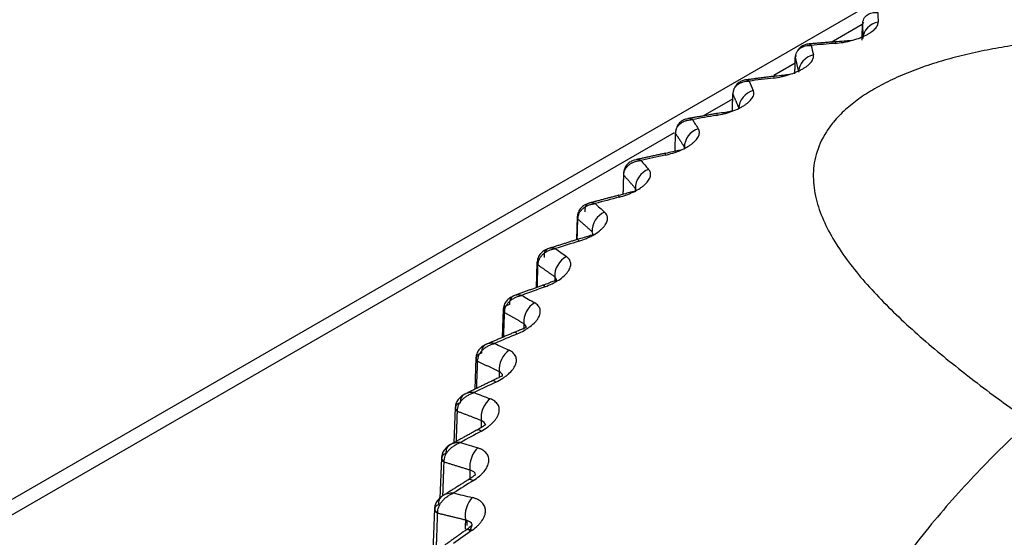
# Model space of a CAD drawing. Header units: millimetres. Extents: x 4 to 205, y 5 to 292.
# Tile 35 of 106: x 55.14 to 60.52, y 135.02 to 137.86. Entities that reach past the tile are written whole.
import ezdxf

# ---------------------------------------------------------------- set-up
doc = ezdxf.new("R2010")
doc.units = ezdxf.units.MM
doc.layers.add('1', color=7, linetype='CONTINUOUS')

msp = doc.modelspace()

# ---------------------------------------------------------------- linework, layer by layer
at = {"layer": '1', "color": 27, "linetype": 'CONTINUOUS'}
for p, q in [((62.4594, 139.4845), (49.8188, 132.1865)), ((59.5756, 137.735), (59.7447, 137.8326)), ((59.2612, 137.5535), (59.3783, 137.6211)), ((58.8756, 137.3309), (59.0369, 137.424)), ((49.8919, 132.1441), (58.7191, 137.2405)), ((58.7723, 137.1538), (58.7727, 137.1601)), ((58.5058, 136.9252), (58.5044, 136.9346)), ((58.413, 136.8959), (58.4152, 136.8863)), ((58.1859, 136.7795), (58.1821, 136.6562)), ((58.2717, 136.677), (58.2721, 136.6849)), ((57.9663, 136.5308), (57.9619, 136.3914)), ((57.7813, 136.2729), (57.7762, 136.1182)), ((57.6318, 136.0074), (57.626, 135.8349)), ((57.5189, 135.7359), (57.5123, 135.5427)), ((57.4433, 135.4602), (57.4355, 135.238)), ((57.4053, 135.1818), (57.3803, 134.466)), ((57.611, 135.0916), (57.6111, 135.0924))]:
    msp.add_line(p, q, dxfattribs=at)
for points, knots in [([(59.7466, 137.8325), (59.7482, 137.8433), (59.7507, 137.8595), (59.7623, 137.8752), (59.7731, 137.8847), (59.7857, 137.8915), (59.7997, 137.8959), (59.8148, 137.8979), (59.8254, 137.8973), (59.8306, 137.897)], [0, 0, 0, 0, 0.248727, 0.373874, 0.499055, 0.624261, 0.749488, 0.874736, 1, 1, 1, 1]), ([(59.597, 137.7282), (59.6115, 137.7297), (59.6332, 137.732), (59.6624, 137.7377), (59.6911, 137.7444), (59.7189, 137.753), (59.7443, 137.7629), (59.762, 137.771), (59.7781, 137.7796), (59.7972, 137.7916), (59.8123, 137.8042), (59.8228, 137.8168), (59.8285, 137.8262), (59.8319, 137.8354), (59.8322, 137.8413), (59.8323, 137.8442)], [0, 0, 0, 0, 0.124868, 0.187439, 0.249989, 0.374814, 0.437354, 0.499898, 0.562442, 0.624981, 0.749808, 0.812358, 0.874929, 0.937484, 1, 1, 1, 1]), ([(63.5876, 137.3701), (63.5167, 137.3929), (63.375, 137.4386), (63.0855, 137.5213), (62.7148, 137.6119), (62.254, 137.6961), (61.8555, 137.743), (61.5278, 137.7634), (61.2775, 137.7689), (61.0594, 137.764), (60.8882, 137.7533), (60.7593, 137.7416), (60.6364, 137.7269), (60.5078, 137.7071), (60.3803, 137.6827), (60.255, 137.653), (60.1334, 137.618), (60.0175, 137.5774), (59.9092, 137.5313), (59.8112, 137.4802), (59.7251, 137.425), (59.6489, 137.3638), (59.5908, 137.3032), (59.531, 137.2211), (59.4958, 137.141), (59.4795, 137.059), (59.4761, 136.9979), (59.4806, 136.9375), (59.4957, 136.8579), (59.5301, 136.7601), (59.591, 136.6452), (59.6937, 136.4949), (59.8555, 136.3113), (60.0885, 136.0956), (60.3085, 135.918), (60.4963, 135.7766), (60.595, 135.7061), (60.6443, 135.6708)], [0, 0, 0, 0, 0.031242, 0.06248, 0.124956, 0.18743, 0.249901, 0.281148, 0.312395, 0.343644, 0.361507, 0.374906, 0.390538, 0.406174, 0.421809, 0.437448, 0.453087, 0.468729, 0.48437, 0.500012, 0.515654, 0.531296, 0.549169, 0.562577, 0.593821, 0.609457, 0.625089, 0.640722, 0.656353, 0.687603, 0.718851, 0.750099, 0.81257, 0.875044, 0.93752, 0.968759, 1, 1, 1, 1]), ([(59.379, 137.6489), (59.3806, 137.6598), (59.383, 137.6761), (59.3951, 137.6923), (59.4062, 137.7023), (59.4193, 137.7097), (59.4339, 137.7147), (59.4496, 137.7175), (59.4607, 137.7173), (59.4662, 137.7173)], [0, 0, 0, 0, 0.248727, 0.373874, 0.499055, 0.624261, 0.749488, 0.874736, 1, 1, 1, 1]), ([(59.4466, 137.7237), (59.4402, 137.7229), (59.4274, 137.7196), (59.4081, 137.7091), (59.3957, 137.6952), (59.3903, 137.6852), (59.3892, 137.683)], [0, 0, 0, 0, 0.273591, 0.57297, 0.904804, 1, 1, 1, 1]), ([(59.4661, 137.7172), (59.4638, 137.719), (59.459, 137.7225), (59.4527, 137.7247), (59.4478, 137.7246), (59.4452, 137.7233), (59.4443, 137.7226)], [0, 0, 0, 0, 0.278688, 0.557337, 0.835941, 1, 1, 1, 1]), ([(59.6855, 137.7433), (59.6767, 137.7424), (59.6524, 137.7399), (59.6259, 137.7382), (59.6085, 137.7371)], [0, 0, 0, 0, 0.392863, 1, 1, 1, 1]), ([(59.2595, 137.5385), (59.274, 137.5407), (59.2959, 137.5439), (59.3247, 137.5509), (59.3529, 137.559), (59.3797, 137.5688), (59.4038, 137.5798), (59.4204, 137.5887), (59.4352, 137.598), (59.4525, 137.6108), (59.4655, 137.624), (59.4739, 137.6371), (59.4779, 137.6467), (59.4796, 137.656), (59.4787, 137.6619), (59.4782, 137.6648)], [0, 0, 0, 0, 0.124868, 0.187439, 0.249989, 0.374814, 0.437354, 0.499898, 0.562442, 0.624981, 0.749808, 0.812358, 0.874929, 0.937484, 1, 1, 1, 1]), ([(59.3472, 137.5576), (59.3373, 137.5563), (59.3123, 137.5526), (59.284, 137.5496), (59.2672, 137.5478)], [0, 0, 0, 0, 0.454457, 1, 1, 1, 1]), ([(59.0376, 137.4493), (59.0391, 137.4602), (59.0414, 137.4766), (59.0538, 137.4934), (59.0652, 137.5038), (59.0788, 137.5119), (59.0938, 137.5176), (59.1101, 137.521), (59.1215, 137.5214), (59.1273, 137.5216)], [0, 0, 0, 0, 0.248727, 0.373874, 0.499055, 0.624261, 0.749488, 0.874736, 1, 1, 1, 1]), ([(59.1035, 137.527), (59.0971, 137.5259), (59.0841, 137.5221), (59.0647, 137.5109), (59.051, 137.4951), (59.0442, 137.4807), (59.0421, 137.4738), (59.0415, 137.4716)], [0, 0, 0, 0, 0.234081, 0.489964, 0.774091, 0.928337, 1, 1, 1, 1]), ([(59.1272, 137.5216), (59.1244, 137.5232), (59.1188, 137.5265), (59.1112, 137.5284), (59.1053, 137.528), (59.1021, 137.5265), (59.1009, 137.5258)], [0, 0, 0, 0, 0.277152, 0.554265, 0.831334, 1, 1, 1, 1]), ([(58.9487, 137.3341), (58.9633, 137.3369), (58.9851, 137.3412), (59.0134, 137.3495), (59.0409, 137.3588), (59.0665, 137.3698), (59.0892, 137.3819), (59.1046, 137.3915), (59.1181, 137.4014), (59.1334, 137.415), (59.1443, 137.4287), (59.1505, 137.4421), (59.1527, 137.4518), (59.1527, 137.4612), (59.1507, 137.467), (59.1496, 137.4699)], [0, 0, 0, 0, 0.124868, 0.187439, 0.249989, 0.374814, 0.437354, 0.499898, 0.562442, 0.624981, 0.749808, 0.812358, 0.874929, 0.937484, 1, 1, 1, 1]), ([(59.0359, 137.3573), (59.0343, 137.3571), (59.0232, 137.3554), (58.997, 137.3502), (58.9688, 137.346), (58.9527, 137.3436)], [0, 0, 0, 0, 0.079641, 0.522172, 1, 1, 1, 1]), ([(58.7243, 137.2347), (58.7258, 137.2457), (58.728, 137.2622), (58.7406, 137.2796), (58.7522, 137.2906), (58.7661, 137.2992), (58.7816, 137.3056), (58.7983, 137.3098), (58.8101, 137.3107), (58.816, 137.3112)], [0, 0, 0, 0, 0.248727, 0.373874, 0.499055, 0.624261, 0.749488, 0.874736, 1, 1, 1, 1]), ([(58.7882, 137.3153), (58.7816, 137.3139), (58.7686, 137.3096), (58.7493, 137.2977), (58.7357, 137.2817), (58.728, 137.2647), (58.7257, 137.2549), (58.725, 137.2496)], [0, 0, 0, 0, 0.214667, 0.449106, 0.709839, 0.851811, 1, 1, 1, 1]), ([(58.816, 137.3111), (58.8127, 137.3127), (58.8063, 137.3157), (58.7983, 137.317), (58.7938, 137.3168), (58.792, 137.3164)], [0, 0, 0, 0, 0.370669, 0.741287, 1, 1, 1, 1]), ([(58.6667, 137.1162), (58.6812, 137.1197), (58.7029, 137.125), (58.7305, 137.1345), (58.757, 137.1451), (58.7814, 137.1572), (58.8025, 137.1703), (58.8166, 137.1806), (58.8287, 137.1911), (58.8419, 137.2053), (58.8506, 137.2195), (58.8545, 137.2331), (58.855, 137.2429), (58.8533, 137.2522), (58.8501, 137.2579), (58.8486, 137.2607)], [0, 0, 0, 0, 0.124869, 0.187439, 0.249987, 0.374811, 0.43735, 0.499893, 0.562437, 0.624976, 0.749803, 0.812354, 0.874925, 0.937481, 1, 1, 1, 1]), ([(58.7517, 137.1434), (58.7482, 137.1429), (58.7363, 137.1406), (58.7088, 137.134), (58.6822, 137.1288), (58.6669, 137.1258)], [0, 0, 0, 0, 0.195091, 0.582314, 1, 1, 1, 1]), ([(58.5025, 137.09), (58.4959, 137.0883), (58.4828, 137.0834), (58.4636, 137.0709), (58.4504, 137.0547), (58.4429, 137.0376), (58.4408, 137.0278), (58.4402, 137.0226)], [0, 0, 0, 0, 0.214388, 0.44831, 0.708837, 0.851083, 1, 1, 1, 1]), ([(58.4411, 137.0067), (58.4425, 137.0177), (58.4447, 137.0343), (58.4574, 137.0522), (58.4692, 137.0638), (58.4834, 137.0731), (58.4991, 137.0802), (58.5162, 137.0851), (58.5282, 137.0866), (58.5343, 137.0873)], [0, 0, 0, 0, 0.248727, 0.373874, 0.499055, 0.624261, 0.749488, 0.874736, 1, 1, 1, 1]), ([(58.5342, 137.0873), (58.5306, 137.0886), (58.5233, 137.0913), (58.5141, 137.0923), (58.5087, 137.0918), (58.5065, 137.0913)], [0, 0, 0, 0, 0.360892, 0.721733, 1, 1, 1, 1]), ([(58.4152, 136.8863), (58.4295, 136.8904), (58.4509, 136.8966), (58.4776, 136.9074), (58.5031, 136.9192), (58.5261, 136.9323), (58.5455, 136.9464), (58.5582, 136.9572), (58.5687, 136.9683), (58.5798, 136.983), (58.5863, 136.9976), (58.5879, 137.0113), (58.5867, 137.0211), (58.5832, 137.0303), (58.579, 137.0358), (58.5768, 137.0386)], [0, 0, 0, 0, 0.124868, 0.187439, 0.249989, 0.374814, 0.437354, 0.499898, 0.562442, 0.624981, 0.749808, 0.812358, 0.874929, 0.937484, 1, 1, 1, 1]), ([(58.4965, 136.9164), (58.4918, 136.9161), (58.4796, 136.9135), (58.4505, 136.9051), (58.4258, 136.8991), (58.4115, 136.8957)], [0, 0, 0, 0, 0.310655, 0.642508, 1, 1, 1, 1]), ([(58.2481, 136.8523), (58.2415, 136.8504), (58.2285, 136.8449), (58.2096, 136.8319), (58.1967, 136.8154), (58.1895, 136.7984), (58.1876, 136.7886), (58.187, 136.7834)], [0, 0, 0, 0, 0.214155, 0.447616, 0.707944, 0.850425, 1, 1, 1, 1]), ([(58.1898, 136.7665), (58.1912, 136.7776), (58.1932, 136.7943), (58.206, 136.8128), (58.2179, 136.8248), (58.2322, 136.8348), (58.2482, 136.8426), (58.2654, 136.8484), (58.2777, 136.8504), (58.2838, 136.8514)], [0, 0, 0, 0, 0.248727, 0.373874, 0.499055, 0.624261, 0.749488, 0.874736, 1, 1, 1, 1]), ([(58.2838, 136.8513), (58.2798, 136.8525), (58.2717, 136.8549), (58.2607, 136.8555), (58.2506, 136.8538), (58.242, 136.8496), (58.235, 136.8428), (58.2282, 136.8303), (58.2283, 136.8159), (58.2284, 136.8063)], [0, 0, 0, 0, 0.125264, 0.250511, 0.375738, 0.500945, 0.626125, 0.751273, 1, 1, 1, 1]), ([(58.1957, 136.6456), (58.2097, 136.6504), (58.2307, 136.6576), (58.2564, 136.6696), (58.2806, 136.6824), (58.302, 136.6966), (58.3197, 136.7115), (58.3309, 136.7229), (58.3399, 136.7344), (58.3488, 136.7496), (58.3529, 136.7644), (58.3522, 136.7781), (58.3493, 136.7878), (58.3442, 136.7969), (58.3388, 136.8021), (58.3361, 136.8048)], [0, 0, 0, 0, 0.124868, 0.187439, 0.249989, 0.374814, 0.437354, 0.499898, 0.562442, 0.624981, 0.749808, 0.812358, 0.874929, 0.937484, 1, 1, 1, 1]), ([(58.2715, 136.6773), (58.2698, 136.6777), (58.2643, 136.6779), (58.2502, 136.6741), (58.2241, 136.6652), (58.2013, 136.6585), (58.1881, 136.6547)], [0, 0, 0, 0, 0.17009, 0.42823, 0.703684, 1, 1, 1, 1]), ([(58.0265, 136.6038), (58.02, 136.6016), (58.0071, 136.5956), (57.9887, 136.582), (57.9731, 136.5614), (57.9682, 136.5439), (57.9671, 136.5336)], [0, 0, 0, 0, 0.214285, 0.447683, 0.708193, 1, 1, 1, 1]), ([(57.9719, 136.5156), (57.9732, 136.5268), (57.9752, 136.5436), (57.9879, 136.5627), (57.9998, 136.5753), (58.0142, 136.5859), (58.0303, 136.5944), (58.0477, 136.601), (58.06, 136.6035), (58.0662, 136.6048)], [0, 0, 0, 0, 0.248727, 0.373874, 0.499055, 0.624261, 0.749488, 0.874736, 1, 1, 1, 1]), ([(58.0662, 136.6048), (58.0618, 136.6058), (58.0531, 136.6077), (58.041, 136.6078), (58.03, 136.6057), (58.0204, 136.6011), (58.0128, 136.5939), (58.0051, 136.5811), (58.0051, 136.5667), (58.005, 136.5571)], [0, 0, 0, 0, 0.125264, 0.250511, 0.375738, 0.500945, 0.626125, 0.751273, 1, 1, 1, 1]), ([(58.0096, 136.3958), (58.0232, 136.4012), (58.0436, 136.4093), (58.0682, 136.4225), (58.091, 136.4364), (58.1108, 136.4515), (58.1264, 136.4671), (58.1361, 136.479), (58.1435, 136.4908), (58.1502, 136.5064), (58.1519, 136.5213), (58.1489, 136.535), (58.1443, 136.5445), (58.1375, 136.5533), (58.1311, 136.5583), (58.128, 136.5608)], [0, 0, 0, 0, 0.124868, 0.187439, 0.249989, 0.374814, 0.437354, 0.499898, 0.562442, 0.624981, 0.749808, 0.812358, 0.874929, 0.937484, 1, 1, 1, 1]), ([(58.0721, 136.4287), (58.0707, 136.429), (58.0661, 136.4289), (58.0539, 136.4249), (58.0308, 136.4156), (58.0101, 136.4085), (57.9979, 136.4043)], [0, 0, 0, 0, 0.169027, 0.427865, 0.703723, 1, 1, 1, 1]), ([(57.8393, 136.3459), (57.8328, 136.3434), (57.8202, 136.3369), (57.8023, 136.3229), (57.7873, 136.3021), (57.7827, 136.2847), (57.7817, 136.2747)], [0, 0, 0, 0, 0.214158, 0.447213, 0.70752, 1, 1, 1, 1]), ([(57.7888, 136.2557), (57.79, 136.2669), (57.7918, 136.2838), (57.8044, 136.3035), (57.8163, 136.3166), (57.8307, 136.3279), (57.8468, 136.3371), (57.8642, 136.3445), (57.8766, 136.3476), (57.8828, 136.3491)], [0, 0, 0, 0, 0.248727, 0.373874, 0.499055, 0.624261, 0.749488, 0.874736, 1, 1, 1, 1]), ([(57.8828, 136.3491), (57.8781, 136.3499), (57.8687, 136.3514), (57.8556, 136.351), (57.8437, 136.3483), (57.8334, 136.3433), (57.825, 136.3357), (57.8166, 136.3226), (57.8163, 136.3081), (57.8162, 136.2985)], [0, 0, 0, 0, 0.125264, 0.250511, 0.375738, 0.500945, 0.626125, 0.751273, 1, 1, 1, 1]), ([(57.858, 136.1383), (57.8712, 136.1443), (57.8909, 136.1533), (57.9141, 136.1676), (57.9354, 136.1825), (57.9534, 136.1984), (57.967, 136.2147), (57.9751, 136.227), (57.9808, 136.2392), (57.9852, 136.255), (57.9846, 136.2699), (57.9793, 136.2834), (57.973, 136.2927), (57.9647, 136.3011), (57.9573, 136.3058), (57.9536, 136.3081)], [0, 0, 0, 0, 0.124868, 0.187439, 0.249988, 0.374814, 0.437354, 0.499898, 0.562442, 0.624981, 0.749808, 0.812358, 0.874929, 0.937484, 1, 1, 1, 1]), ([(57.9073, 136.1716), (57.9062, 136.1719), (57.9024, 136.1715), (57.892, 136.1674), (57.8718, 136.1579), (57.8532, 136.1504), (57.8422, 136.146)], [0, 0, 0, 0, 0.169468, 0.428582, 0.704348, 1, 1, 1, 1]), ([(57.6874, 136.0803), (57.6811, 136.0775), (57.6688, 136.0706), (57.6515, 136.0561), (57.6371, 136.0352), (57.6329, 136.018), (57.6321, 136.0082)], [0, 0, 0, 0, 0.214106, 0.446894, 0.707003, 1, 1, 1, 1]), ([(57.6416, 135.9883), (57.6427, 135.9996), (57.6443, 136.0165), (57.6568, 136.0368), (57.6686, 136.0504), (57.6828, 136.0623), (57.6988, 136.0723), (57.7162, 136.0805), (57.7285, 136.0841), (57.7347, 136.086)], [0, 0, 0, 0, 0.248727, 0.373874, 0.499055, 0.624261, 0.749488, 0.874736, 1, 1, 1, 1]), ([(57.7347, 136.0859), (57.7297, 136.0865), (57.7196, 136.0876), (57.7057, 136.0865), (57.693, 136.0833), (57.6819, 136.0778), (57.6729, 136.0698), (57.6638, 136.0563), (57.6633, 136.0418), (57.663, 136.0322)], [0, 0, 0, 0, 0.125264, 0.250511, 0.375738, 0.500945, 0.626125, 0.751273, 1, 1, 1, 1]), ([(57.7418, 135.8747), (57.7545, 135.8813), (57.7735, 135.8912), (57.7952, 135.9065), (57.8148, 135.9223), (57.8309, 135.939), (57.8424, 135.9559), (57.8488, 135.9685), (57.8528, 135.9809), (57.8549, 135.9968), (57.852, 136.0117), (57.8445, 136.0249), (57.8365, 136.0338), (57.8266, 136.0419), (57.8182, 136.0462), (57.814, 136.0484)], [0, 0, 0, 0, 0.124868, 0.187439, 0.249989, 0.374814, 0.437354, 0.499898, 0.562442, 0.624981, 0.749808, 0.812358, 0.874929, 0.937484, 1, 1, 1, 1]), ([(57.7781, 135.9077), (57.7773, 135.9079), (57.7742, 135.9074), (57.7656, 135.9032), (57.7482, 135.8937), (57.7317, 135.8859), (57.7219, 135.8814)], [0, 0, 0, 0, 0.171778, 0.430628, 0.705688, 1, 1, 1, 1]), ([(57.5718, 135.8085), (57.5584, 135.8021), (57.5412, 135.7888), (57.5235, 135.7623), (57.5197, 135.7454), (57.519, 135.7357)], [0, 0, 0, 0, 0.445717, 0.706118, 1, 1, 1, 1]), ([(57.5311, 135.715), (57.5321, 135.7264), (57.5336, 135.7434), (57.5458, 135.7642), (57.5574, 135.7784), (57.5715, 135.7909), (57.5873, 135.8016), (57.6044, 135.8105), (57.6167, 135.8148), (57.6228, 135.8169)], [0, 0, 0, 0, 0.248727, 0.373874, 0.499055, 0.624261, 0.749488, 0.874736, 1, 1, 1, 1]), ([(57.6228, 135.8169), (57.6175, 135.8172), (57.6069, 135.8178), (57.5923, 135.8161), (57.5788, 135.8123), (57.567, 135.8062), (57.5574, 135.7979), (57.5476, 135.7839), (57.547, 135.7694), (57.5465, 135.7598)], [0, 0, 0, 0, 0.125264, 0.250511, 0.375738, 0.500945, 0.626125, 0.751273, 1, 1, 1, 1]), ([(57.6619, 135.6067), (57.6739, 135.6138), (57.692, 135.6246), (57.7121, 135.6408), (57.73, 135.6575), (57.744, 135.6749), (57.7534, 135.6922), (57.7581, 135.7051), (57.7603, 135.7176), (57.7601, 135.7336), (57.7549, 135.7483), (57.7451, 135.7611), (57.7356, 135.7696), (57.7242, 135.7772), (57.7149, 135.7811), (57.7103, 135.7831)], [0, 0, 0, 0, 0.124868, 0.187439, 0.249989, 0.374814, 0.437354, 0.499898, 0.562442, 0.624981, 0.749808, 0.812358, 0.874929, 0.937484, 1, 1, 1, 1]), ([(57.6853, 135.6386), (57.6848, 135.6387), (57.6824, 135.6381), (57.6753, 135.6338), (57.6606, 135.6245), (57.6463, 135.6167), (57.6377, 135.6121)], [0, 0, 0, 0, 0.176353, 0.434273, 0.707879, 1, 1, 1, 1]), ([(60.6443, 135.6453), (60.595, 135.5987), (60.4963, 135.5056), (60.3084, 135.3126), (60.0884, 135.0621), (59.894, 134.7982), (59.7582, 134.5796), (59.6678, 134.4119), (59.5908, 134.2408), (59.53, 134.0666), (59.4888, 133.8902), (59.4722, 133.713), (59.4868, 133.5376), (59.5324, 133.3968), (59.5933, 133.2919), (59.6526, 133.2186), (59.7246, 133.1516), (59.7836, 133.1143), (59.8131, 133.0957)], [0, 0, 0, 0, 0.06251, 0.125015, 0.250021, 0.375016, 0.437525, 0.500032, 0.562538, 0.625042, 0.687541, 0.750032, 0.812507, 0.874959, 0.906218, 0.937478, 0.968738, 1, 1, 1, 1]), ([(57.4932, 135.5321), (57.4804, 135.5252), (57.4639, 135.5115), (57.4473, 135.485), (57.4438, 135.4685), (57.4433, 135.4591)], [0, 0, 0, 0, 0.445812, 0.706005, 1, 1, 1, 1]), ([(57.4582, 135.4376), (57.4591, 135.449), (57.4604, 135.4661), (57.4723, 135.4874), (57.4836, 135.5021), (57.4973, 135.5153), (57.5129, 135.5267), (57.5297, 135.5364), (57.5418, 135.5412), (57.5478, 135.5436)], [0, 0, 0, 0, 0.248727, 0.373874, 0.499055, 0.624261, 0.749488, 0.874736, 1, 1, 1, 1]), ([(57.5478, 135.5435), (57.5423, 135.5436), (57.5313, 135.5438), (57.5159, 135.5414), (57.5018, 135.5369), (57.4894, 135.5303), (57.4793, 135.5215), (57.4688, 135.5071), (57.468, 135.4926), (57.4675, 135.4829)], [0, 0, 0, 0, 0.125264, 0.250511, 0.375738, 0.500945, 0.626125, 0.751273, 1, 1, 1, 1]), ([(57.6186, 135.3359), (57.63, 135.3435), (57.647, 135.3551), (57.6654, 135.3722), (57.6814, 135.3896), (57.6933, 135.4076), (57.7004, 135.4253), (57.7034, 135.4384), (57.7039, 135.451), (57.7013, 135.4669), (57.6938, 135.4813), (57.6819, 135.4936), (57.6709, 135.5017), (57.658, 135.5086), (57.6479, 135.5121), (57.6429, 135.5139)], [0, 0, 0, 0, 0.12487, 0.187442, 0.249993, 0.37482, 0.43736, 0.499903, 0.562446, 0.624984, 0.749809, 0.812358, 0.874928, 0.937483, 1, 1, 1, 1]), ([(57.6298, 135.3659), (57.6298, 135.3664), (57.6254, 135.3638), (57.6098, 135.352), (57.5975, 135.3443), (57.5901, 135.3397)], [0, 0, 0, 0, 0.47144, 0.727383, 1, 1, 1, 1]), ([(57.4467, 135.2494), (57.4369, 135.2427), (57.4232, 135.2296), (57.4088, 135.2051), (57.4056, 135.189), (57.4053, 135.1799)], [0, 0, 0, 0, 0.405781, 0.684706, 1, 1, 1, 1]), ([(57.4231, 135.1577), (57.4239, 135.1691), (57.4251, 135.1863), (57.4365, 135.2081), (57.4475, 135.2234), (57.4609, 135.2372), (57.4761, 135.2493), (57.4925, 135.2597), (57.5043, 135.265), (57.5102, 135.2677)], [0, 0, 0, 0, 0.248727, 0.373874, 0.499055, 0.624261, 0.749488, 0.874736, 1, 1, 1, 1]), ([(57.5102, 135.2677), (57.5045, 135.2675), (57.493, 135.2671), (57.4771, 135.264), (57.4624, 135.2589), (57.4495, 135.2518), (57.4389, 135.2425), (57.4279, 135.2276), (57.4269, 135.213), (57.4262, 135.2033)], [0, 0, 0, 0, 0.125264, 0.250511, 0.375738, 0.500945, 0.626125, 0.751273, 1, 1, 1, 1]), ([(57.6122, 135.0639), (57.6229, 135.0721), (57.6388, 135.0844), (57.6553, 135.1022), (57.6693, 135.1204), (57.679, 135.1389), (57.6839, 135.1569), (57.6851, 135.17), (57.6839, 135.1826), (57.679, 135.1983), (57.6693, 135.2123), (57.6553, 135.224), (57.6428, 135.2316), (57.6286, 135.238), (57.6177, 135.241), (57.6122, 135.2425)], [0, 0, 0, 0, 0.124868, 0.187439, 0.249988, 0.374814, 0.437354, 0.499898, 0.562442, 0.624981, 0.749808, 0.812358, 0.874929, 0.937484, 1, 1, 1, 1]), ([(57.5955, 135.0588), (57.6046, 135.0718), (57.6219, 135.1035), (57.5928, 135.114), (57.5746, 135.1206)], [0, 0, 0, 0, 0.373436, 1, 1, 1, 1]), ([(57.611, 135.0916), (57.6116, 135.0919), (57.6084, 135.0892), (57.5959, 135.0779), (57.5856, 135.0704), (57.5793, 135.0659)], [0, 0, 0, 0, 0.47249, 0.728258, 1, 1, 1, 1])]:
    msp.add_open_spline(points, degree=3, knots=knots, dxfattribs=at)
for points, degree in [([(59.8306, 137.897), (59.8312, 137.8794), (59.8317, 137.8618), (59.8323, 137.8442)], 3), ([(59.7447, 137.7464), (59.7466, 137.8325)], 1), ([(59.7515, 137.8446), (59.7483, 137.8409), (59.7465, 137.8368), (59.7466, 137.8325)], 3), ([(59.8323, 137.8442), (59.7867, 137.8368), (59.7498, 137.797), (59.7491, 137.7545)], 3), ([(59.6068, 137.7377), (59.4498, 137.7244)], 1), ([(59.597, 137.7282), (59.5534, 137.7246), (59.5098, 137.7209), (59.4661, 137.7172)], 3), ([(59.4662, 137.7173), (59.4702, 137.6998), (59.4742, 137.6823), (59.4782, 137.6648)], 3), ([(59.6068, 137.7371), (59.6032, 137.737), (59.5999, 137.7342), (59.597, 137.7282)], 3), ([(59.3832, 137.6625), (59.3799, 137.6583), (59.3783, 137.6537), (59.379, 137.6489)], 3), ([(59.4782, 137.6648), (59.433, 137.6554), (59.3969, 137.6139), (59.397, 137.5713)], 3), ([(59.3769, 137.5605), (59.379, 137.6489)], 1), ([(59.379, 137.6489), (59.388, 137.6106), (59.397, 137.5713)], 2), ([(59.2664, 137.5484), (59.1073, 137.5279)], 1), ([(59.2664, 137.5478), (59.2636, 137.5476), (59.2612, 137.5447), (59.2595, 137.5385)], 3), ([(59.2595, 137.5385), (59.2154, 137.5329), (59.1713, 137.5272), (59.1272, 137.5216)], 3), ([(59.1273, 137.5216), (59.1347, 137.5044), (59.1422, 137.4871), (59.1496, 137.4699)], 3), ([(59.0351, 137.3552), (59.0376, 137.4493)], 1), ([(59.0406, 137.4639), (59.0374, 137.4593), (59.0361, 137.4543), (59.0376, 137.4493)], 3), ([(59.0376, 137.4493), (59.0542, 137.4115), (59.0708, 137.3728)], 2), ([(59.1496, 137.4699), (59.105, 137.4584), (59.07, 137.4153), (59.0708, 137.3728)], 3), ([(58.9527, 137.3443), (58.7924, 137.3164)], 1), ([(58.9487, 137.3341), (58.9045, 137.3264), (58.8602, 137.3188), (58.816, 137.3111)], 3), ([(58.9527, 137.3436), (58.9508, 137.3435), (58.9494, 137.3404), (58.9487, 137.3341)], 3), ([(58.816, 137.3112), (58.8268, 137.2944), (58.8377, 137.2775), (58.8486, 137.2607)], 3), ([(58.7216, 137.1371), (58.7243, 137.2347)], 1), ([(58.7259, 137.2504), (58.7229, 137.2454), (58.7221, 137.24), (58.7243, 137.2347)], 3), ([(58.7243, 137.2347), (58.7484, 137.1979), (58.7727, 137.1601)], 2), ([(58.8486, 137.2607), (58.8048, 137.2473), (58.7711, 137.2026), (58.7727, 137.1601)], 3), ([(58.6676, 137.1266), (58.5069, 137.0913)], 1), ([(58.6667, 137.1162), (58.6226, 137.1066), (58.5784, 137.0969), (58.5342, 137.0873)], 3), ([(58.6677, 137.1259), (58.6667, 137.1258), (58.6663, 137.1227), (58.6667, 137.1162)], 3), ([(58.5343, 137.0873), (58.5484, 137.071), (58.5626, 137.0548), (58.5768, 137.0386)], 3), ([(58.4412, 137.0234), (58.4383, 137.018), (58.438, 137.0122), (58.4411, 137.0067)], 3), ([(58.438, 136.9023), (58.4411, 137.0067)], 1), ([(58.4411, 137.0067), (58.4727, 136.9711), (58.5044, 136.9346)], 2), ([(58.5768, 137.0386), (58.5342, 137.0231), (58.502, 136.977), (58.5044, 136.9346)], 3), ([(58.5044, 136.9346), (58.504, 136.9154)], 1), ([(58.4128, 136.8966), (58.2526, 136.8538)], 1), ([(58.4152, 136.8863), (58.3714, 136.8746), (58.3276, 136.863), (58.2838, 136.8513)], 3), ([(58.2838, 136.8514), (58.3013, 136.8358), (58.3187, 136.8203), (58.3361, 136.8048)], 3), ([(58.3361, 136.8048), (58.2949, 136.7874), (58.2644, 136.7399), (58.2675, 136.6976)], 3), ([(58.1881, 136.7843), (58.1855, 136.7785), (58.1857, 136.7722), (58.1898, 136.7665)], 3), ([(58.1864, 136.6558), (58.1898, 136.7665)], 1), ([(58.1898, 136.7665), (58.2286, 136.7325), (58.2675, 136.6976)], 2), ([(58.2721, 136.6849), (58.2714, 136.6893), (58.2695, 136.6934), (58.2675, 136.6976)], 3), ([(58.1899, 136.6557), (58.031, 136.6054)], 1), ([(58.1957, 136.6456), (58.1525, 136.632), (58.1094, 136.6184), (58.0662, 136.6048)], 3), ([(58.1902, 136.6551), (58.191, 136.6554), (58.1928, 136.6524), (58.1957, 136.6456)], 3), ([(58.0662, 136.6048), (58.0868, 136.5901), (58.1074, 136.5755), (58.128, 136.5608)], 3), ([(57.9682, 136.5345), (57.9659, 136.5282), (57.9668, 136.5215), (57.9719, 136.5156)], 3), ([(58.128, 136.5608), (58.0883, 136.5416), (58.0598, 136.4927), (58.0636, 136.4506)], 3), ([(57.968, 136.3936), (57.9719, 136.5156)], 1), ([(57.9719, 136.5156), (58.0177, 136.4836), (58.0636, 136.4506)], 2), ([(58.0636, 136.4506), (58.0631, 136.4247)], 1), ([(58.0724, 136.4284), (58.0737, 136.4369), (58.0687, 136.4437), (58.0636, 136.4506)], 3), ([(58.0002, 136.4055), (57.8434, 136.3476)], 1), ([(58.0096, 136.3958), (57.9673, 136.3802), (57.9251, 136.3647), (57.8828, 136.3491)], 3), ([(58.0005, 136.4048), (58.0022, 136.4056), (58.0053, 136.4027), (58.0096, 136.3958)], 3), ([(57.8828, 136.3491), (57.9064, 136.3355), (57.93, 136.3218), (57.9536, 136.3081)], 3), ([(57.9536, 136.3081), (57.9159, 136.2872), (57.8894, 136.2371), (57.8939, 136.1951)], 3), ([(57.8162, 136.2985), (57.7872, 136.2938), (57.7727, 136.2712), (57.7888, 136.2557)], 3), ([(57.7844, 136.1217), (57.7888, 136.2557)], 1), ([(57.7888, 136.2557), (57.8412, 136.2259), (57.8939, 136.1951)], 2), ([(57.8447, 136.1474), (57.6909, 136.0819)], 1), ([(57.845, 136.1466), (57.8478, 136.148), (57.8521, 136.1454), (57.858, 136.1383)], 3), ([(57.8939, 136.1951), (57.8934, 136.1648)], 1), ([(57.9076, 136.1715), (57.9085, 136.181), (57.9012, 136.1881), (57.8939, 136.1951)], 3), ([(57.858, 136.1383), (57.8169, 136.1208), (57.7758, 136.1034), (57.7347, 136.0859)], 3), ([(57.7347, 136.086), (57.7611, 136.0734), (57.7876, 136.0609), (57.814, 136.0484)], 3), ([(57.814, 136.0484), (57.7785, 136.0258), (57.7542, 135.9745), (57.7594, 135.9328)], 3), ([(57.663, 136.0322), (57.6349, 136.0262), (57.6235, 136.003), (57.6416, 135.9883)], 3), ([(57.6366, 135.84), (57.6416, 135.9883)], 1), ([(57.6416, 135.9883), (57.7004, 135.961), (57.7594, 135.9328)], 2), ([(57.7594, 135.9328), (57.7589, 135.8995)], 1), ([(57.7784, 135.9077), (57.779, 135.9183), (57.7692, 135.9256), (57.7594, 135.9328)], 3), ([(57.7244, 135.8829), (57.5746, 135.8098)], 1), ([(57.7248, 135.8821), (57.7286, 135.8841), (57.7344, 135.8818), (57.7418, 135.8747)], 3), ([(57.7418, 135.8747), (57.7022, 135.8554), (57.6625, 135.8361), (57.6228, 135.8169)], 3), ([(57.6228, 135.8169), (57.652, 135.8056), (57.6811, 135.7943), (57.7103, 135.7831)], 3), ([(57.7103, 135.7831), (57.677, 135.7589), (57.6552, 135.7066), (57.661, 135.6651)], 3), ([(57.5465, 135.7598), (57.5194, 135.7525), (57.5112, 135.7288), (57.5311, 135.715)], 3), ([(57.5254, 135.55), (57.5311, 135.715)], 1), ([(57.5311, 135.715), (57.5959, 135.6905), (57.661, 135.6651)], 2), ([(57.661, 135.6651), (57.6604, 135.6246)], 1), ([(57.6856, 135.6386), (57.6861, 135.6507), (57.6736, 135.6579), (57.661, 135.6651)], 3), ([(57.6401, 135.6136), (57.4949, 135.533)], 1), ([(57.6619, 135.6067), (57.6239, 135.5856), (57.5858, 135.5646), (57.5478, 135.5435)], 3), ([(57.6405, 135.6128), (57.6453, 135.6156), (57.6526, 135.6138), (57.6619, 135.6067)], 3), ([(57.5478, 135.5436), (57.5795, 135.5337), (57.6112, 135.5238), (57.6429, 135.5139)], 3), ([(57.6429, 135.5139), (57.6122, 135.4883), (57.5929, 135.435), (57.5993, 135.3938)], 3), ([(57.4675, 135.4829), (57.4414, 135.4744), (57.4365, 135.4504), (57.4582, 135.4376)], 3), ([(57.4518, 135.2551), (57.4582, 135.4376)], 1), ([(57.4582, 135.4376), (57.5285, 135.4162), (57.5993, 135.3938)], 2), ([(57.5993, 135.3938), (57.5986, 135.3452)], 1), ([(57.6297, 135.3659), (57.6304, 135.3797), (57.6149, 135.3868), (57.5993, 135.3938)], 3), ([(57.5922, 135.3411), (57.4526, 135.2531)], 1), ([(57.5927, 135.3404), (57.5985, 135.3441), (57.6074, 135.343), (57.6186, 135.3359)], 3), ([(57.6186, 135.3359), (57.5825, 135.3131), (57.5463, 135.2904), (57.5102, 135.2677)], 3), ([(57.5102, 135.2677), (57.5442, 135.2593), (57.5782, 135.2509), (57.6122, 135.2425)], 3), ([(57.6122, 135.2425), (57.5843, 135.2156), (57.5676, 135.1615), (57.5746, 135.1206)], 3), ([(57.4262, 135.2033), (57.4015, 135.1937), (57.3999, 135.1696), (57.4231, 135.1577)], 3), ([(57.4153, 134.935), (57.4231, 135.1577)], 1), ([(57.4231, 135.1577), (57.4987, 135.1396), (57.5746, 135.1206)], 2), ([(57.5746, 135.1206), (57.5739, 135.0688)], 1), ([(57.5815, 135.0663), (57.5883, 135.0713), (57.599, 135.0709), (57.6122, 135.0639)], 3), ([(57.5845, 135.09), (57.5848, 135.1192)], 1), ([(57.5809, 135.0671), (57.4478, 134.9717)], 1), ([(57.6122, 135.0639), (57.5782, 135.0396), (57.5442, 135.0153), (57.5102, 134.9909)], 3)]:
    msp.add_open_spline(points, degree=degree, dxfattribs=at)
at = {"layer": '1', "color": 27, "linetype": 'CONTINUOUS', "extrusion": (-1.08648e-10, -3.46725e-12, -1)}
msp.add_open_spline([(59.7466, 137.8325), (59.7478, 137.794), (59.7491, 137.7545)], degree=2, dxfattribs=at)

doc.saveas('drawing.dxf')
